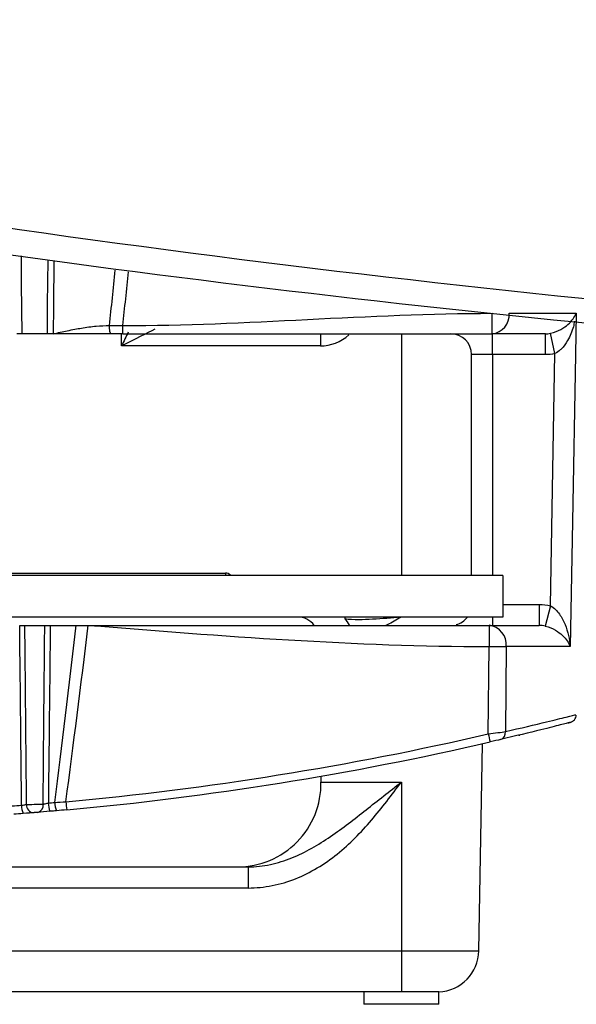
# Model space of a CAD drawing. Header units: millimetres. Extents: x 15440 to 16422, y 10215 to 11289.
# Tile 109 of 143: x 15968 to 15981, y 10912 to 10936. Entities that reach past the tile are written whole.
import ezdxf

# ---------------------------------------------------------------- set-up
doc = ezdxf.new("R2010")
doc.units = ezdxf.units.MM

msp = doc.modelspace()

# ---------------------------------------------------------------- linework, layer by layer
at = {"color": 7, "linetype": 'Continuous', "lineweight": 25}
for p, q in [((15979.475, 10928.515), (15979.475, 10929.007)), ((15979.885, 10929.007), (15981.493, 10929.007)), ((15968.8, 10928.515), (15968.185, 10928.515)), ((15970.58, 10928.224), (15970.575, 10928.515)), ((15975.354, 10928.52), (15975.354, 10928.224)), ((15977.297, 10928.515), (15977.297, 10922.715)), ((15980.754, 10928.515), (15979.475, 10928.515)), ((15979.483, 10928.015), (15979.483, 10928.515)), ((15980.754, 10928.015), (15980.754, 10928.515)), ((15980.984, 10928.04), (15980.878, 10928.528)), ((15975.354, 10928.224), (15970.58, 10928.224)), ((15979.483, 10928.015), (15978.983, 10928.015)), ((15978.983, 10922.715), (15978.983, 10928.015)), ((15980.754, 10928.015), (15979.483, 10928.015)), ((15979.483, 10928.015), (15979.483, 10922.715)), ((15980.876, 10921.982), (15980.984, 10928.04)), ((15979.733, 10922.715), (15962.511, 10922.715)), ((15967.256, 10922.771), (15973.077, 10922.771)), ((15973.077, 10922.771), (15973.077, 10922.715)), ((15979.733, 10922.715), (15979.733, 10921.715)), ((15979.733, 10922.015), (15980.607, 10922.015)), ((15980.607, 10922.015), (15980.607, 10921.515)), ((15980.876, 10921.982), (15980.753, 10921.499)), ((15979.733, 10921.715), (15963.834, 10921.715)), ((15977.297, 10921.711), (15977.297, 10921.715)), ((15978.88, 10921.711), (15977.297, 10921.711)), ((15979.483, 10921.715), (15979.483, 10921.515)), ((15968.251, 10921.515), (15968.736, 10921.515)), ((15968.868, 10921.515), (15969.493, 10921.515)), ((15979.402, 10921.515), (15980.607, 10921.515)), ((15979.383, 10918.906), (15979.402, 10921.007)), ((15979.814, 10921.007), (15979.796, 10918.964)), ((15981.35, 10921.007), (15979.814, 10921.007)), ((15979.157, 10913.698), (15979.244, 10918.673)), ((15975.364, 10917.893), (15975.367, 10917.751)), ((15975.367, 10917.751), (15977.297, 10917.751)), ((15977.297, 10917.751), (15977.297, 10913.698)), ((15967, 10915.716), (15973.619, 10915.716)), ((15973.619, 10915.716), (15973.619, 10915.208)), ((15973.619, 10915.208), (15962.611, 10915.208)), ((15962.637, 10913.698), (15977.297, 10913.698)), ((15977.297, 10913.698), (15977.297, 10912.716)), ((15977.297, 10913.698), (15979.157, 10913.698)), ((15977.033, 10912.715), (15962.646, 10912.715)), ((15976.397, 10912.715), (15976.397, 10912.415)), ((15978.197, 10912.716), (15977.297, 10912.716)), ((15978.197, 10912.415), (15978.197, 10912.716)), ((15978.197, 10912.415), (15976.397, 10912.415))]:
    msp.add_line(p, q, dxfattribs=at)
at = {"color": 7, "linetype": 'Continuous', "lineweight": 25, "flags": 128}
for points in [[(15968.167, 10930.384), (15968.173, 10929.717), (15968.185, 10928.515)], [(15968.8, 10928.515), (15968.806, 10929.223), (15968.816, 10930.287)], [(15968.957, 10930.265), (15968.946, 10929.189), (15968.939, 10928.515)], [(15981.493, 10929.007), (15981.475, 10928.007), (15981.404, 10924.007), (15981.35, 10921.007)], [(15977.29, 10921.711), (15977.29, 10921.712), (15977.29, 10921.712), (15977.29, 10921.713), (15977.29, 10921.713), (15977.29, 10921.714), (15977.29, 10921.714), (15977.29, 10921.715), (15977.291, 10921.715)]]:
    msp.add_lwpolyline(points, dxfattribs=at)
at = {"color": 7, "linetype": 'Continuous', "lineweight": 25}
for centre, radius, start, end in [((15979.426, 10928.973), 0.46, 276.1063, 4.2414), ((15978.483, 10928.015), 0.5, 0, 90), ((15974.806, 10921.215), 0.5, 36.8699, 90), ((15982.617, 10919.916), 6.906, 164.8946, 165.2926), ((15975.678, 10921.36), 0.404, 23.2258, 50.013), ((15978.483, 10922.015), 0.5, 284.9168, 323.1301), ((15979.352, 10921.054), 0.464, 354.1608, 83.8358), ((15979.608, 10939.272), 18.266, 269.3539, 270.6461), ((15962.297, 10993.012), 76.05, 275.24157, 282.98311), ((15991.535, 10921.658), 12.46, 192.7596, 193.6637), ((15979.622, 10918.939), 0.175, 288.042, 7.9943), ((15962.297, 10993.015), 76.25, 275.24157, 282.98311), ((15973.367, 10917.716), 2, 270, 1), ((15968.64, 10917.181), 0.46, 178.1958, 203.7306), ((15968.481, 10917.206), 0.189, 177.4971, 269.5794), ((15968.525, 10917.192), 0.174, 285.4146, 9.8875), ((15969.241, 10917.234), 0.419, 178.0721, 206.2206), ((15969.386, 10917.247), 0.411, 178.0461, 206.807), ((15999.746, 10920.029), 30.625, 185.1507, 185.5184), ((15978.158, 10913.715), 1, 272.2806, 359)]:
    msp.add_arc(centre, radius, start, end, dxfattribs=at)
for centre, major_axis, ratio, start_param, end_param in [((15962.408, 13870.534), (0, 2979.078), 0.016784, 3.299917, 3.302719), ((15962.408, 13870.499), (0, 2979.078), 0.017455, 3.299984, 3.302714), ((15970.58, 10928.215), (0.983, 0.5), 0.007052, 0.616496, 1.567211), ((15970.58, 10928.215), (0.483, 0.991), 0.003467, 1.224117, 1.563685), ((15975.353, 10929.224), (0.924, -0.385), 0.999149, 5.107354, 5.856003), ((15973.06, 10921.973), (0.021, 0.798), 0.438314, 5.918231, 6.29479), ((15962.408, 13870.534), (0, 2979.078), 0.016784, 3.273311, 3.283771), ((15962.408, 13870.499), (0, 2979.078), 0.017455, 3.273448, 3.283854)]:
    msp.add_ellipse(centre, major_axis=major_axis, ratio=ratio, start_param=start_param, end_param=end_param, dxfattribs=at)
for points, knots in [([(16091.311, 10936.057), (16078.962, 10933.256), (16066.49, 10931.144), (16050.742, 10929.376), (16047.585, 10929.066), (16041.274, 10928.536), (16038.116, 10928.315), (16028.64, 10927.785), (16022.316, 10927.609), (16012.821, 10927.611), (16009.655, 10927.656), (16003.319, 10927.835), (16000.15, 10927.969), (15990.668, 10928.503), (15984.372, 10929.035), (15965.562, 10931.152), (15953.122, 10933.258), (15940.784, 10936.057)], [0, 0, 0, 0, 0.25, 0.25, 0.3125, 0.3125, 0.375, 0.375, 0.5, 0.5, 0.5625, 0.5625, 0.625, 0.625, 0.75, 0.75, 1, 1, 1, 1]), ([(16083.727, 10933.697), (16072.609, 10931.492), (16061.402, 10929.844), (16047.285, 10928.467), (16044.456, 10928.226), (16038.788, 10927.812), (16035.946, 10927.639), (16027.421, 10927.225), (16021.739, 10927.087), (16010.378, 10927.087), (16004.699, 10927.224), (15993.344, 10927.775), (15987.662, 10928.189), (15970.702, 10929.842), (15959.487, 10931.491), (15948.368, 10933.697)], [0, 0, 0, 0, 0.25, 0.25, 0.3125, 0.3125, 0.375, 0.375, 0.5, 0.5, 0.625, 0.625, 0.75, 0.75, 1, 1, 1, 1]), ([(15980.878, 10928.528), (15980.977, 10928.547), (15981.056, 10928.582), (15981.192, 10928.657), (15981.249, 10928.699), (15981.394, 10928.826), (15981.457, 10928.917), (15981.493, 10929.007)], [0, 0, 0, 0, 0.25, 0.25, 0.5, 0.5, 1, 1, 1, 1]), ([(15968.939, 10928.515), (15969.052, 10928.54), (15969.224, 10928.579), (15969.45, 10928.624), (15969.681, 10928.665), (15969.959, 10928.705), (15970.185, 10928.712), (15970.291, 10928.715)], [0, 0, 0, 0, 0.252535, 0.385332, 0.503746, 0.766543, 1, 1, 1, 1]), ([(15970.323, 10928.515), (15970.315, 10928.515), (15970.307, 10928.535), (15970.294, 10928.613), (15970.291, 10928.668), (15970.291, 10928.715)], [0, 0, 0, 0, 0.5, 0.5, 1, 1, 1, 1]), ([(15970.61, 10928.515), (15970.61, 10928.515), (15970.61, 10928.535), (15970.61, 10928.611), (15970.61, 10928.665), (15970.61, 10928.712)], [0, 0, 0, 0, 0.5, 0.5, 1, 1, 1, 1]), ([(15981.454, 10928.817), (15981.446, 10928.773), (15981.416, 10928.614), (15981.315, 10928.383), (15981.19, 10928.203), (15981.084, 10928.099), (15981.03, 10928.067), (15980.984, 10928.04)], [0, 0, 0, 0, 0.153356, 0.544521, 0.810414, 0.84162, 1, 1, 1, 1]), ([(15968.185, 10928.515), (15968.178, 10928.515), (15968.169, 10928.515), (15968.158, 10928.515), (15968.146, 10928.515), (15968.133, 10928.515), (15968.118, 10928.515), (15968.103, 10928.515), (15968.087, 10928.515), (15968.07, 10928.515), (15968.07, 10928.515), (15968.069, 10928.515), (15968.068, 10928.515)], [0, 0, 0, 0, 0.0000503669, 0.0000503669, 0.0000503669, 0.0001007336, 0.0001007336, 0.0001007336, 0.0001511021, 0.0001511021, 0.0001511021, 0.0001532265, 0.0001532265, 0.0001532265, 0.0001532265]), ([(15968.939, 10928.515), (15968.923, 10928.515), (15968.905, 10928.515), (15968.889, 10928.515), (15968.873, 10928.515), (15968.857, 10928.515), (15968.842, 10928.515), (15968.828, 10928.515), (15968.815, 10928.515), (15968.804, 10928.515), (15968.803, 10928.515), (15968.801, 10928.515), (15968.8, 10928.515)], [0, 0, 0, 0, 0.0000503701, 0.0000503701, 0.0000503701, 0.0001007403, 0.0001007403, 0.0001007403, 0.0001511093, 0.0001511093, 0.0001511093, 0.0001581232, 0.0001581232, 0.0001581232, 0.0001581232]), ([(15970.323, 10928.515), (15970.271, 10928.515), (15970.163, 10928.515), (15969.996, 10928.515), (15969.819, 10928.515), (15969.643, 10928.515), (15969.465, 10928.515), (15969.232, 10928.515), (15969.056, 10928.515), (15968.939, 10928.515)], [0, 0, 0, 0, 0.1141617, 0.234854, 0.3623347, 0.4968224, 0.616097, 0.7479348, 1, 1, 1, 1]), ([(15970.61, 10928.515), (15970.562, 10928.515), (15970.466, 10928.515), (15970.371, 10928.515), (15970.323, 10928.515)], [0, 0, 0, 0, 0.49998, 1, 1, 1, 1]), ([(15980.876, 10921.982), (15980.968, 10921.937), (15981.036, 10921.861), (15981.147, 10921.705), (15981.191, 10921.62), (15981.296, 10921.363), (15981.336, 10921.183), (15981.35, 10921.007)], [0, 0, 0, 0, 0.25, 0.25, 0.5, 0.5, 1, 1, 1, 1]), ([(15977.29, 10921.711), (15977.062, 10921.691), (15976.834, 10921.672), (15976.494, 10921.653), (15976.381, 10921.649), (15976.157, 10921.649), (15976.046, 10921.653), (15975.937, 10921.669)], [0, 0, 0, 0, 0.5, 0.5, 0.75, 0.75, 1, 1, 1, 1]), ([(15977.29, 10921.711), (15977.29, 10921.711), (15977.18, 10921.65), (15977.059, 10921.574), (15976.938, 10921.52), (15976.928, 10921.515)], [0, 0, 0, 0, 0.00164, 0.913021, 1, 1, 1, 1]), ([(15968.181, 10917.195), (15968.179, 10917.399), (15968.177, 10917.603), (15968.174, 10917.808), (15968.163, 10918.894), (15968.151, 10919.98), (15968.14, 10921.066), (15968.138, 10921.216), (15968.136, 10921.366), (15968.135, 10921.515)], [0.000202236, 0.000202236, 0.000202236, 0.000202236, 0.000814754, 0.000814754, 0.000814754, 0.004073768, 0.004073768, 0.004073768, 0.00452274, 0.00452274, 0.00452274, 0.00452274]), ([(15968.135, 10921.515), (15968.151, 10921.515), (15968.168, 10921.515), (15968.183, 10921.515), (15968.198, 10921.515), (15968.212, 10921.515), (15968.224, 10921.515), (15968.235, 10921.515), (15968.244, 10921.515), (15968.251, 10921.515)], [0, 0, 0, 0, 0.0000503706, 0.0000503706, 0.0000503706, 0.0001007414, 0.0001007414, 0.0001007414, 0.0001461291, 0.0001461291, 0.0001461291, 0.0001461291]), ([(15968.251, 10921.515), (15968.253, 10921.32), (15968.255, 10921.124), (15968.257, 10920.929), (15968.264, 10920.147), (15968.271, 10919.364), (15968.279, 10918.582), (15968.282, 10918.311), (15968.284, 10918.041), (15968.287, 10917.77), (15968.289, 10917.585), (15968.29, 10917.399), (15968.292, 10917.214)], [0, 0, 0, 0, 0.000586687, 0.000586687, 0.000586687, 0.002933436, 0.002933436, 0.002933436, 0.003745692, 0.003745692, 0.003745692, 0.004301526, 0.004301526, 0.004301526, 0.004301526]), ([(15968.697, 10917.222), (15968.698, 10917.329), (15968.699, 10917.436), (15968.7, 10917.543), (15968.706, 10918.222), (15968.712, 10918.901), (15968.718, 10919.58), (15968.721, 10919.831), (15968.723, 10920.082), (15968.725, 10920.334), (15968.729, 10920.728), (15968.732, 10921.122), (15968.736, 10921.515)], [0.000187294, 0.000187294, 0.000187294, 0.000187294, 0.000509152, 0.000509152, 0.000509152, 0.002545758, 0.002545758, 0.002545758, 0.003299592, 0.003299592, 0.003299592, 0.004481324, 0.004481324, 0.004481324, 0.004481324]), ([(15968.736, 10921.515), (15968.747, 10921.515), (15968.761, 10921.515), (15968.775, 10921.515), (15968.79, 10921.515), (15968.806, 10921.515), (15968.823, 10921.515), (15968.838, 10921.515), (15968.853, 10921.515), (15968.868, 10921.515)], [0, 0, 0, 0, 0.0000503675, 0.0000503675, 0.0000503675, 0.0001007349, 0.0001007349, 0.0001007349, 0.0001461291, 0.0001461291, 0.0001461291, 0.0001461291]), ([(15968.868, 10921.515), (15968.865, 10921.218), (15968.862, 10920.92), (15968.859, 10920.622), (15968.847, 10919.497), (15968.835, 10918.373), (15968.823, 10917.248)], [0, 0, 0, 0, 0.000893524, 0.000893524, 0.000893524, 0.004267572, 0.004267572, 0.004267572, 0.004267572]), ([(15979.402, 10921.515), (15979.402, 10921.515), (15979.402, 10921.504), (15979.402, 10921.455), (15979.402, 10921.416), (15979.402, 10921.316), (15979.402, 10921.256), (15979.402, 10921.131), (15979.402, 10921.066), (15979.402, 10921.007)], [0, 0, 0, 0, 0.25, 0.25, 0.5, 0.5, 0.75, 0.75, 1, 1, 1, 1]), ([(15980.753, 10921.499), (15980.85, 10921.476), (15980.928, 10921.439), (15981.062, 10921.361), (15981.117, 10921.318), (15981.257, 10921.188), (15981.318, 10921.096), (15981.35, 10921.007)], [0, 0, 0, 0, 0.25, 0.25, 0.5, 0.5, 1, 1, 1, 1]), ([(15979.796, 10918.964), (15980.155, 10919.048), (15980.782, 10919.195), (15981.283, 10919.32), (15981.506, 10919.376), (15981.476, 10919.368), (15981.468, 10919.366)], [0, 0, 0, 0, 0.35798, 0.625083, 0.899808, 1, 1, 1, 1]), ([(15981.299, 10919.171), (15981.31, 10919.174), (15981.338, 10919.181), (15981.362, 10919.188), (15981.33, 10919.178), (15981.36, 10919.187), (15981.369, 10919.19), (15981.388, 10919.198), (15981.418, 10919.216), (15981.455, 10919.25), (15981.487, 10919.3), (15981.493, 10919.341), (15981.496, 10919.36)], [0, 0, 0, 0, 0.229981, 0.583029, 0.764174, 0.771339, 0.779054, 0.797432, 0.83199, 0.880107, 0.942994, 1, 1, 1, 1]), ([(15981.299, 10919.171), (15981.325, 10919.178), (15981.38, 10919.192), (15981.143, 10919.131), (15980.647, 10919.004), (15980.029, 10918.857), (15979.677, 10918.772)], [0, 0, 0, 0, 0.210185, 0.447904, 0.685647, 1, 1, 1, 1]), ([(15980.12, 10918.878), (15980.12, 10918.878), (15980.133, 10918.881), (15980.135, 10918.881), (15980.14, 10918.882), (15980.139, 10918.882), (15980.139, 10918.882)], [0, 0, 0, 0, 0.009142, 0.663099, 0.991985, 1, 1, 1, 1]), ([(15973.619, 10915.716), (15973.8, 10915.716), (15973.978, 10915.736), (15974.327, 10915.81), (15974.5, 10915.864), (15974.996, 10916.063), (15975.304, 10916.245), (15975.89, 10916.647), (15976.169, 10916.865), (15976.59, 10917.196), (15976.731, 10917.307), (15977.014, 10917.529), (15977.156, 10917.641), (15977.297, 10917.751)], [0, 0, 0, 0, 0.125, 0.125, 0.25, 0.25, 0.5, 0.5, 0.75, 0.75, 0.875, 0.875, 1, 1, 1, 1]), ([(15973.619, 10915.208), (15973.816, 10915.208), (15974.008, 10915.228), (15974.387, 10915.303), (15974.576, 10915.36), (15974.937, 10915.503), (15975.111, 10915.59), (15975.444, 10915.789), (15975.605, 10915.902), (15976.058, 10916.266), (15976.327, 10916.542), (15976.83, 10917.131), (15977.064, 10917.443), (15977.297, 10917.751)], [0, 0, 0, 0, 0.125, 0.125, 0.25, 0.25, 0.375, 0.375, 0.5, 0.5, 0.75, 0.75, 1, 1, 1, 1]), ([(15968.181, 10917.195), (15968.193, 10917.197), (15968.205, 10917.199), (15968.216, 10917.201), (15968.232, 10917.204), (15968.247, 10917.206), (15968.259, 10917.208), (15968.272, 10917.211), (15968.284, 10917.213), (15968.292, 10917.214)], [0, 0, 0, 0, 0.0000364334, 0.0000364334, 0.0000364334, 0.0000875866, 0.0000875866, 0.0000875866, 0.0001385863, 0.0001385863, 0.0001385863, 0.0001385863]), ([(15968.292, 10917.214), (15968.333, 10917.215), (15968.405, 10917.216), (15968.56, 10917.219), (15968.641, 10917.221), (15968.697, 10917.222)], [0, 0, 0, 0, 0.5, 0.5, 1, 1, 1, 1]), ([(15968.697, 10917.222), (15968.705, 10917.223), (15968.715, 10917.225), (15968.725, 10917.227), (15968.739, 10917.23), (15968.755, 10917.234), (15968.772, 10917.237), (15968.788, 10917.241), (15968.806, 10917.244), (15968.823, 10917.248)], [0, 0, 0, 0, 0.0000360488, 0.0000360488, 0.0000360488, 0.0000880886, 0.0000880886, 0.0000880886, 0.0001402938, 0.0001402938, 0.0001402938, 0.0001402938]), ([(15968.572, 10917.024), (15968.57, 10917.024), (15968.568, 10917.024), (15968.566, 10917.024), (15968.561, 10917.023), (15968.555, 10917.023), (15968.549, 10917.022), (15968.542, 10917.022), (15968.536, 10917.021), (15968.529, 10917.021), (15968.523, 10917.02), (15968.516, 10917.019), (15968.51, 10917.019), (15968.504, 10917.018), (15968.498, 10917.018), (15968.493, 10917.018), (15968.488, 10917.017), (15968.483, 10917.017), (15968.48, 10917.016)], [0, 0, 0, 0, 0.0000075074, 0.0000075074, 0.0000075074, 0.000027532, 0.000027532, 0.000027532, 0.0000475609, 0.0000475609, 0.0000475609, 0.0000675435, 0.0000675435, 0.0000675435, 0.0000874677, 0.0000874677, 0.0000874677, 0.0001073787, 0.0001073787, 0.0001073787, 0.0001073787])]:
    msp.add_open_spline(points, degree=3, knots=knots, dxfattribs=at)
for points in [[(15970.61, 10928.712), (15973.565, 10928.712), (15976.52, 10929.007), (15979.475, 10929.007)], [(15970.291, 10928.715), (15970.397, 10928.714), (15970.503, 10928.713), (15970.61, 10928.712)], [(15970.61, 10928.515), (15973.565, 10928.515), (15976.52, 10928.515), (15979.475, 10928.515)], [(15980.754, 10928.515), (15980.796, 10928.515), (15980.837, 10928.519), (15980.878, 10928.528)], [(15980.984, 10928.04), (15980.908, 10928.024), (15980.831, 10928.015), (15980.754, 10928.015)], [(15980.607, 10922.015), (15980.699, 10922.015), (15980.788, 10922.004), (15980.876, 10921.982)], [(15977.297, 10921.711), (15977.295, 10921.711), (15977.292, 10921.711), (15977.29, 10921.711)], [(15969.493, 10921.515), (15969.589, 10921.515), (15969.684, 10921.515), (15969.781, 10921.515)], [(15969.781, 10921.515), (15972.988, 10921.261), (15976.195, 10921.007), (15979.402, 10921.007)], [(15969.781, 10921.515), (15972.988, 10921.515), (15976.195, 10921.515), (15979.402, 10921.515)], [(15980.753, 10921.499), (15980.705, 10921.51), (15980.657, 10921.515), (15980.607, 10921.515)], [(15979.383, 10918.906), (15979.546, 10918.928), (15979.703, 10918.95), (15979.796, 10918.964)], [(15979.677, 10918.772), (15979.62, 10918.759), (15979.525, 10918.737), (15979.428, 10918.715)], [(15967.955, 10917.178), (15968.031, 10917.184), (15968.106, 10917.189), (15968.181, 10917.195)], [(15968.823, 10917.248), (15968.873, 10917.253), (15968.924, 10917.257), (15968.975, 10917.261)], [(15968.975, 10917.261), (15969.065, 10917.267), (15969.154, 10917.274), (15969.245, 10917.28)], [(15968.22, 10916.996), (15968.144, 10916.99), (15968.068, 10916.984), (15967.993, 10916.978)], [(15968.48, 10917.016), (15968.424, 10917.012), (15968.327, 10917.004), (15968.22, 10916.996)], [(15968.865, 10917.049), (15968.758, 10917.04), (15968.648, 10917.03), (15968.572, 10917.024)], [(15969.019, 10917.062), (15968.968, 10917.058), (15968.917, 10917.053), (15968.865, 10917.049)], [(15969.263, 10917.084), (15969.181, 10917.077), (15969.1, 10917.069), (15969.019, 10917.062)], [(15977.297, 10912.716), (15977.208, 10912.716), (15977.118, 10912.715), (15977.033, 10912.715)]]:
    msp.add_open_spline(points, degree=3, dxfattribs=at)

doc.saveas('drawing.dxf')
